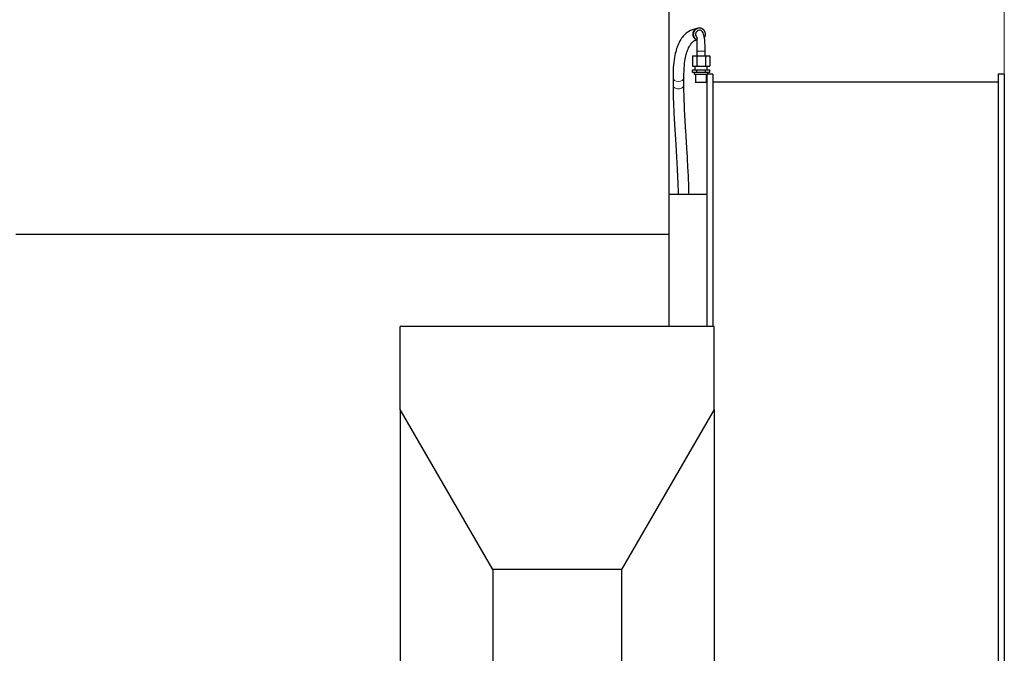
# Model space of a CAD drawing. Header units: inches. Extents: x 0 to 20790, y -12 to 14700.
# Tile 144 of 184: x 10776 to 12226, y 6066 to 6999. Entities that reach past the tile are written whole.
import ezdxf

# ---------------------------------------------------------------- set-up
doc = ezdxf.new("R2010")
doc.units = ezdxf.units.IN
doc.layers.add('1', color=7, linetype='Continuous', true_color=0xffffff)
doc.layers.add('254', color=7, linetype='Continuous', true_color=0xffffff)
doc.styles.add('latin_extended', font='simplex.shx')
doc.dimstyles.get("Standard").update_dxf_attribs({"dimtxt": 0.18, "dimasz": 0.18, "dimexe": 0.18, "dimexo": 0.0625, "dimgap": 0.09, "dimtad": 0, "dimtih": 1, "dimtoh": 1, "dimdec": 4, "dimzin": 0, "dimdsep": 46, "dimtxsty": 'Standard', "dimcen": 0.09, "dimadec": 0, "dimazin": 0, "dimtfac": 1, "dimtdec": 4, "dimtofl": 0, "dimtmove": 0, "dimatfit": 3, "dimfxl": 1, "dimtolj": 1, "dimtzin": 0, "dimarcsym": 0})

# ---------------------------------------------------------------- blocks, each defined once
blk = doc.blocks.new('_U7')
at = {"layer": '254', "color": 3, "linetype": 'Continuous', "lineweight": 13, "transparency": 16777216}
for p, q in [((10311.6, 4628), (10311.6, 7995.2)), ((12225.6, 6478), (12225.6, 7995.2)), ((10434.1, 7960.2), (12103.1, 7960.2))]:
    blk.add_line(p, q, dxfattribs=at)
at = {"layer": '254', "color": 3, "transparency": 16777216}
for points in [[(10434.1, 7980.6), (10434.1, 7939.8), (10311.6, 7960.2)], [(12103.1, 7939.8), (12103.1, 7980.6), (12225.6, 7960.2)]]:
    blk.add_solid(points, dxfattribs=at)
at = {"layer": 'Defpoints', "color": 0, "transparency": 16777216}
for p in [(12225.6, 7960.2), (12225.6, 6443), (10311.6, 4593)]:
    blk.add_point(p, dxfattribs=at)
at = {"layer": '254', "color": 2, "lineweight": 13, "transparency": 16777216, "insert": (10865.2, 8144), "char_height": 122.5, "attachment_point": 1, "style": 'latin_extended'}
blk.add_mtext('\\A1;1914', dxfattribs=at)

msp = doc.modelspace()

# ---------------------------------------------------------------- linework, layer by layer
at = {"layer": '1', "color": 2, "linetype": 'Continuous', "lineweight": 25}
for p, q in [((11731.732, 7023.019), (11731.732, 6683.263)), ((11776.675, 6987.019), (11775.803, 6987.019)), ((11766.413, 6946.019), (11772.764, 6946.019)), ((11766.413, 6946.019), (11766.413, 6931.019)), ((11772.764, 6946.019), (11785.466, 6946.019)), ((11772.764, 6946.019), (11772.764, 6931.019)), ((11785.466, 6946.019), (11791.817, 6946.019)), ((11785.466, 6946.019), (11785.466, 6931.019)), ((11791.817, 6946.019), (11791.817, 6931.019)), ((11766.413, 6931.019), (11772.764, 6931.019)), ((11770.115, 6931.019), (11770.115, 6925.519)), ((11772.764, 6931.019), (11785.466, 6931.019)), ((11785.466, 6931.019), (11791.817, 6931.019)), ((11788.115, 6925.519), (11788.115, 6931.019)), ((11766.413, 6925.519), (11772.764, 6925.519)), ((11766.413, 6921.519), (11766.413, 6925.519)), ((11772.764, 6921.519), (11766.413, 6921.519)), ((11769.115, 6921.519), (11769.115, 6919.019)), ((11769.115, 6919.019), (11789.115, 6919.019)), ((11771.115, 6919.019), (11771.115, 6907.019)), ((11772.764, 6925.519), (11785.466, 6925.519)), ((11772.764, 6921.519), (11772.764, 6925.519)), ((11785.466, 6921.519), (11772.764, 6921.519)), ((11785.466, 6925.519), (11791.817, 6925.519)), ((11785.466, 6921.519), (11785.466, 6925.519)), ((11791.817, 6921.519), (11785.466, 6921.519)), ((11787.115, 6907.019), (11787.115, 6919.019)), ((11787.644, 6919.019), (11787.644, 6547.448)), ((11789.115, 6919.019), (11789.115, 6921.519)), ((11796.644, 6919.019), (11789.115, 6919.019)), ((11791.817, 6921.519), (11791.817, 6925.519)), ((11796.644, 6919.019), (11796.644, 6547.448)), ((12225.644, 6919.019), (12216.644, 6919.019)), ((12216.644, 6919.019), (12216.644, 6443.019)), ((12225.644, 6919.019), (12225.644, 6443.019)), ((11737.79, 6913.826), (11737.79, 6903.22)), ((11753.79, 6903.22), (11753.79, 6913.826)), ((11787.115, 6907.019), (11771.115, 6907.019)), ((12216.644, 6907.514), (11796.644, 6907.514)), ((11787.644, 6742.046), (11731.732, 6742.046)), ((10770.232, 6683.263), (11731.732, 6683.263)), ((11731.732, 6683.263), (11731.732, 6547.421)), ((11798.232, 6547.421), (11336.232, 6547.421)), ((11336.232, 6425.14), (11336.232, 6547.421)), ((11798.232, 6425.14), (11798.232, 6547.421)), ((12216.644, 6443.019), (12216.644, 5967.019)), ((12225.644, 6443.019), (12225.644, 5967.019)), ((11472.427, 6189.243), (11336.232, 6425.14)), ((11336.232, 6425.14), (11336.232, 6042.919)), ((11798.232, 6425.14), (11662.036, 6189.243)), ((11798.232, 6425.14), (11798.232, 5919.128)), ((11662.036, 6189.243), (11472.427, 6189.243)), ((11472.427, 6189.243), (11472.427, 6006.425)), ((11662.036, 6189.243), (11662.036, 5955.622))]:
    msp.add_line(p, q, dxfattribs=at)
at = {"layer": '1', "color": 110, "linetype": 'Continuous', "lineweight": 13}
msp.add_line((11773.115, 6953.019), (11785.115, 6953.019), dxfattribs=at)
at = {"layer": '1', "color": 2, "linetype": 'Continuous', "lineweight": 25}
for centre, major_axis, start_param, end_param in [((11775.803, 6978.019), (0, -9), 3.14159265, 5.93201415), ((11776.675, 6978.019), (0, 9), 1.57079633, 2.70613846), ((11776.936, 6978.019), (0, 6), 0.00530144, 1.57079633), ((11776.936, 6978.019), (0, 6), 1.57079633, 2.57689137), ((11776.675, 6978.019), (0, 9), 4.11175573, 4.71238898)]:
    msp.add_ellipse(centre, major_axis=major_axis, ratio=0.9961947, start_param=start_param, end_param=end_param, dxfattribs=at)
at = {"layer": '1', "color": 110, "linetype": 'Continuous', "lineweight": 13}
for centre, start_param, end_param in [((11745.79, 6913.826), 3.14198535, 4.71238898), ((11745.79, 6903.22), 3.14159265, 4.71238898), ((11745.79, 6913.826), 4.71238898, 6.27150251), ((11745.79, 6903.22), 4.71238898, 6.28318531)]:
    msp.add_ellipse(centre, major_axis=(8, 0), ratio=0.70710678, start_param=start_param, end_param=end_param, dxfattribs=at)
at = {"layer": '1', "color": 2, "linetype": 'Continuous', "lineweight": 25}
for points, knots in [([(11771.345, 6985.734), (11770.734, 6985.629), (11768.286, 6985.13), (11764.01, 6983.856), (11758.612, 6980.726), (11754.717, 6977.332), (11751.613, 6973.761), (11748.771, 6969.713), (11745.868, 6964.28), (11742.952, 6956.688), (11740.36, 6946.686), (11738.315, 6932.664), (11737.811, 6920.711), (11737.79, 6913.822)], [0, 0, 0, 0, 0.04943223, 0.19163832, 0.2962638, 0.38728472, 0.44308879, 0.50632643, 0.5935507, 0.67489767, 0.76986215, 0.8783675, 1, 1, 1, 1]), ([(11785.115, 6953.019), (11785.166, 6957.198), (11784.938, 6964.764), (11784.065, 6974.793), (11782.01, 6980.843), (11779.325, 6983.537), (11777.739, 6983.984), (11776.903, 6984.018)], [0, 0, 0, 0, 0.26820248, 0.52155428, 0.76741736, 0.88774994, 1, 1, 1, 1]), ([(11753.79, 6913.831), (11753.818, 6920.532), (11754.289, 6931.575), (11756.094, 6943.581), (11758.046, 6951.162), (11759.81, 6956.008), (11761.3, 6959.208), (11762.679, 6961.642), (11764.461, 6964.235), (11766.817, 6966.791), (11769.846, 6968.878), (11771.84, 6969.485), (11772.774, 6969.711)], [0, 0, 0, 0, 0.13887984, 0.25421531, 0.34641623, 0.41543074, 0.47227163, 0.52226211, 0.58195019, 0.6902256, 0.8318012, 1, 1, 1, 1]), ([(11773.417, 6972.193), (11773.268, 6972.05), (11772.999, 6971.472), (11772.863, 6969.56), (11772.923, 6965.825), (11773.069, 6960.127), (11773.104, 6955.617), (11773.115, 6953.019)], [0, 0, 0, 0, 0.10558895, 0.27982105, 0.48611998, 0.72536296, 1, 1, 1, 1]), ([(11737.79, 6903.215), (11737.829, 6895.532), (11738.143, 6880.751), (11739.271, 6858.228), (11740.327, 6840.272), (11741.318, 6824.312), (11742.419, 6806.68), (11743.757, 6783.91), (11744.85, 6761.431), (11745.253, 6747.028), (11745.361, 6741.831)], [0, 0, 0, 0, 0.17557838, 0.31673229, 0.42360041, 0.50174316, 0.60160801, 0.73556252, 0.90349665, 1, 1, 1, 1]), ([(11761.374, 6741.879), (11761.297, 6745.633), (11760.998, 6757.105), (11760.227, 6774.941), (11759.228, 6793.42), (11758.266, 6809.59), (11757.167, 6827.233), (11755.977, 6846.363), (11754.872, 6866.187), (11754.022, 6885.319), (11753.809, 6897.273), (11753.79, 6903.224)], [0, 0, 0, 0, 0.06960807, 0.21076178, 0.31788162, 0.39611655, 0.49582667, 0.62995702, 0.73826879, 0.86168657, 1, 1, 1, 1])]:
    msp.add_open_spline(points, degree=3, knots=knots, dxfattribs=at)
msp.add_rational_spline([(11785.64, 6978.019), (11785.64, 6980.269), (11784.884, 6982.776), (11783.099, 6984.688), (11779.216, 6986.938), (11776.675, 6987.534), (11774.133, 6986.938), (11770.25, 6984.688), (11768.465, 6982.776), (11767.709, 6980.269), (11767.709, 6978.019)], [0.535898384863, 0.535898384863, 0.52948575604, 0.535898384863, 0.535898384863, 0.52948575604, 0.535898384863, 0.535898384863, 0.52948575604, 0.535898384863, 0.535898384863], degree=4, knots=[0, 0, 0, 0, 0, 0.33333333, 0.33333333, 0.33333333, 0.66666667, 0.66666667, 0.66666667, 1, 1, 1, 1, 1], dxfattribs=at)
for points in [[(11773.115, 6953.019), (11773.115, 6946.019)], [(11785.115, 6946.019), (11785.115, 6953.019)]]:
    msp.add_open_spline(points, degree=1, dxfattribs=at)

# ---------------------------------------------------------------- dimensions: what is measured, and where the dimension line sits
at = {"layer": '254', "color": 2, "linetype": 'Continuous', "lineweight": 13}
dim = msp.add_linear_dim(base=(12225.644, 7960.212), p1=(10311.578, 4593.019), p2=(12225.644, 6443.019), dimstyle='Standard', override={"dimscale": 35, "dimtxt": 3.5, "dimasz": 3.5, "dimexe": 1, "dimexo": 1, "dimgap": 1.75, "dimtad": 1, "dimtih": 1, "dimtoh": 0, "dimdec": 0, "dimlfac": 1, "dimzin": 8, "dimdsep": 46, "dimlunit": 2, "dimtxsty": 'latin_extended', "dimsah": 1, "dimse1": 0, "dimse2": 0, "dimsd1": 0, "dimsd2": 0, "dimclrd": 3, "dimclre": 3, "dimclrt": 2, "dimtol": 0, "dimtm": -0.1, "dimtfac": 0.714286, "dimtdec": 3, "dimtofl": 1, "dimtmove": 0, "dimtzin": 8, "dimlwd": 13, "dimlwe": 13}, dxfattribs=at)
dim.commit()
dim.dimension.update_dxf_attribs({"geometry": '_U7', "text_midpoint": (11060.648, 7960.212), "dimtype": 160})

doc.saveas('drawing.dxf')
